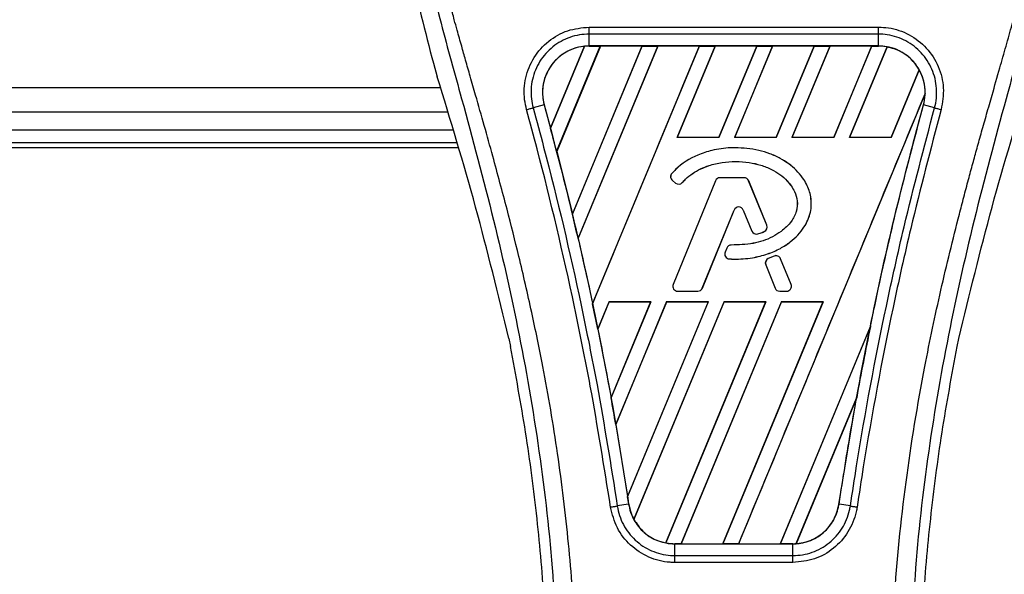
# Model space of a CAD drawing. Header units: millimetres. Extents: x 0 to 420, y 0 to 297.
# Tile 76 of 79: x 343.31 to 348.42, y 233.39 to 236.27. Entities that reach past the tile are written whole.
import ezdxf

# ---------------------------------------------------------------- set-up
doc = ezdxf.new("R2010")
doc.units = ezdxf.units.MM

msp = doc.modelspace()

# ---------------------------------------------------------------- linework, layer by layer
at = {"color": 7, "linetype": 'Continuous', "lineweight": 25}
for p, q in [((346.26544, 236.22885), (347.76587, 236.22885)), ((346.26544, 236.13095), (346.26544, 236.19233)), ((347.76587, 236.19233), (346.26544, 236.19233)), ((347.76587, 236.13095), (347.76587, 236.19233)), ((346.0654, 235.70556), (346.24074, 236.12926)), ((346.24157, 236.12965), (346.06545, 235.70445)), ((346.09707, 235.5848), (346.32324, 236.13083)), ((346.32378, 236.13053), (346.0974, 235.58442)), ((346.53893, 236.13053), (346.17856, 235.26006)), ((346.17859, 235.25899), (346.53972, 236.13083)), ((346.6209, 236.13083), (346.20807, 235.13418)), ((346.20839, 235.1338), (346.62144, 236.13053)), ((347.76587, 236.13095), (346.26544, 236.13095)), ((346.26544, 236.13083), (346.26544, 236.13095)), ((346.26544, 236.13083), (346.32324, 236.13083)), ((346.28358, 234.79385), (346.83738, 236.13083)), ((346.32324, 236.13083), (346.32378, 236.13053)), ((346.53893, 236.13053), (346.32378, 236.13053)), ((346.53972, 236.13083), (346.53893, 236.13053)), ((346.53972, 236.13083), (346.6209, 236.13083)), ((346.62144, 236.13053), (346.6209, 236.13083)), ((346.83658, 236.13053), (346.62144, 236.13053)), ((346.91856, 236.13083), (346.72174, 235.65568)), ((346.72244, 235.65614), (346.9191, 236.13053)), ((346.83738, 236.13083), (346.83658, 236.13053)), ((346.83738, 236.13083), (346.91856, 236.13083)), ((346.9191, 236.13053), (346.91856, 236.13083)), ((347.13424, 236.13053), (346.9191, 236.13053)), ((347.13424, 236.13053), (346.93791, 235.65614)), ((346.93822, 235.65568), (347.13504, 236.13083)), ((347.21622, 236.13083), (347.0194, 235.65568)), ((347.02009, 235.65614), (347.21676, 236.13053)), ((347.13504, 236.13083), (347.13424, 236.13053)), ((347.13504, 236.13083), (347.21622, 236.13083)), ((347.21676, 236.13053), (347.21622, 236.13083)), ((347.4319, 236.13053), (347.21676, 236.13053)), ((347.4319, 236.13053), (347.23557, 235.65614)), ((347.23588, 235.65568), (347.4327, 236.13083)), ((347.51387, 236.13083), (347.31706, 235.65568)), ((347.31775, 235.65614), (347.51441, 236.13053)), ((347.4327, 236.13083), (347.4319, 236.13053)), ((347.4327, 236.13083), (347.51387, 236.13083)), ((347.51441, 236.13053), (347.51387, 236.13083)), ((347.72956, 236.13053), (347.51441, 236.13053)), ((347.72956, 236.13053), (347.53323, 235.65614)), ((347.53354, 235.65568), (347.73035, 236.13083)), ((347.80986, 236.12679), (347.61472, 235.65568)), ((347.61541, 235.65614), (347.81036, 236.12639)), ((347.73035, 236.13083), (347.72956, 236.13053)), ((347.73035, 236.13083), (347.76587, 236.13083)), ((347.76587, 236.13083), (347.76587, 236.13095)), ((345.45852, 236.0412), (345.47845, 235.97157)), ((347.97625, 236.00734), (347.83089, 235.65614)), ((347.8312, 235.65568), (347.97674, 236.00704)), ((345.49562, 235.91318), (335.14066, 235.91318)), ((348.00732, 235.8849), (347.04022, 233.55012)), ((346.03244, 235.82511), (345.97518, 235.81017)), ((346.03288, 235.82523), (346.03244, 235.82511)), ((346.03288, 235.82523), (346.0654, 235.70556)), ((347.99844, 235.82523), (347.99887, 235.82511)), ((348.05613, 235.81017), (347.99887, 235.82511)), ((345.53237, 235.78818), (335.14066, 235.78818)), ((335.14066, 235.6959), (345.55951, 235.6959)), ((346.06545, 235.70445), (346.0654, 235.70556)), ((346.72244, 235.65614), (346.72174, 235.65568)), ((346.93822, 235.65568), (346.72174, 235.65568)), ((346.93791, 235.65614), (346.72244, 235.65614)), ((346.93822, 235.65568), (346.93791, 235.65614)), ((347.02009, 235.65614), (347.0194, 235.65568)), ((347.23588, 235.65568), (347.0194, 235.65568)), ((347.23557, 235.65614), (347.02009, 235.65614)), ((347.23588, 235.65568), (347.23557, 235.65614)), ((347.31775, 235.65614), (347.31706, 235.65568)), ((347.53354, 235.65568), (347.31706, 235.65568)), ((347.53323, 235.65614), (347.31775, 235.65614)), ((347.53354, 235.65568), (347.53323, 235.65614)), ((347.61541, 235.65614), (347.61472, 235.65568)), ((347.8312, 235.65568), (347.61472, 235.65568)), ((347.83089, 235.65614), (347.61541, 235.65614)), ((347.8312, 235.65568), (347.83089, 235.65614)), ((345.57939, 235.62829), (335.14066, 235.62829)), ((345.58674, 235.60329), (335.14066, 235.60329)), ((347.0217, 235.60352), (347.0217, 235.6037)), ((346.0974, 235.58442), (346.09707, 235.5848)), ((346.0974, 235.58442), (346.17856, 235.26006)), ((346.6943, 235.46984), (346.69417, 235.46996)), ((346.94421, 235.44813), (346.94421, 235.4483)), ((347.06919, 235.4483), (346.94421, 235.4483)), ((347.06919, 235.44813), (346.94421, 235.44813)), ((347.06919, 235.44813), (347.06919, 235.4483)), ((346.69711, 235.43398), (346.697, 235.43385)), ((346.697, 235.43385), (346.71334, 235.42022)), ((346.69711, 235.43398), (346.71345, 235.42035)), ((346.92077, 235.43256), (346.70117, 234.89469)), ((346.92093, 235.43249), (346.70133, 234.89463)), ((346.71345, 235.42035), (346.71334, 235.42022)), ((346.74852, 235.42316), (346.74865, 235.42304)), ((346.92093, 235.43249), (346.92077, 235.43256)), ((347.09247, 235.43249), (347.09263, 235.43256)), ((347.18675, 235.20156), (347.09247, 235.43249)), ((347.18692, 235.20162), (347.09263, 235.43256)), ((346.17859, 235.25899), (346.17856, 235.26006)), ((346.8522, 234.87562), (347.01755, 235.28063)), ((346.85236, 234.87556), (347.01772, 235.28056)), ((347.01755, 235.28063), (347.01772, 235.28056)), ((347.06475, 235.28063), (347.06458, 235.28056)), ((347.06458, 235.28056), (347.10914, 235.17144)), ((347.06475, 235.28063), (347.1093, 235.1715)), ((347.18675, 235.20156), (347.18692, 235.20162)), ((346.20839, 235.1338), (346.20807, 235.13418)), ((347.1093, 235.1715), (347.10914, 235.17144)), ((347.1399, 235.15696), (347.13995, 235.15679)), ((347.17305, 235.16881), (347.17312, 235.16865)), ((346.97929, 235.08346), (346.97035, 235.06212)), ((346.97945, 235.0834), (346.97052, 235.06205)), ((346.97945, 235.0834), (346.97929, 235.08346)), ((347.00262, 235.09883), (347.00262, 235.099)), ((346.97052, 235.06205), (346.97035, 235.06212)), ((346.99225, 235.02725), (346.99223, 235.02708)), ((347.22423, 235.04205), (347.1941, 235.02911)), ((347.19417, 235.02894), (347.1941, 235.02911)), ((347.2243, 235.04189), (347.19417, 235.02894)), ((347.2243, 235.04189), (347.22423, 235.04205)), ((347.25749, 235.02829), (347.25766, 235.02836)), ((347.31207, 234.89463), (347.25749, 235.02829)), ((347.31223, 234.89469), (347.25766, 235.02836)), ((347.18081, 234.99635), (347.18065, 234.99628)), ((347.18065, 234.99628), (347.22994, 234.87556)), ((347.18081, 234.99635), (347.2301, 234.87562)), ((346.70133, 234.89463), (346.70117, 234.89469)), ((346.8522, 234.87562), (346.85236, 234.87556)), ((347.2301, 234.87562), (347.22994, 234.87556)), ((347.31207, 234.89463), (347.31223, 234.89469)), ((346.72461, 234.85999), (346.82893, 234.85999)), ((346.72461, 234.85999), (346.72461, 234.85981)), ((346.72461, 234.85981), (346.82893, 234.85981)), ((346.82893, 234.85999), (346.82893, 234.85981)), ((347.25338, 234.85999), (347.25338, 234.85981)), ((347.25338, 234.85999), (347.28879, 234.85999)), ((347.25338, 234.85981), (347.28879, 234.85981)), ((347.28879, 234.85999), (347.28879, 234.85981)), ((346.28358, 234.79385), (346.28357, 234.79499)), ((346.36966, 234.80568), (346.31067, 234.66327)), ((346.31099, 234.66284), (346.36996, 234.80523)), ((346.36966, 234.80568), (346.58614, 234.80568)), ((346.36966, 234.80568), (346.36996, 234.80523)), ((346.36996, 234.80523), (346.58547, 234.80523)), ((346.37941, 234.30659), (346.58614, 234.80568)), ((346.58547, 234.80523), (346.37942, 234.30791)), ((346.66732, 234.80568), (346.4038, 234.16948)), ((346.40415, 234.16897), (346.66762, 234.80523)), ((346.46482, 233.79418), (346.8838, 234.80568)), ((346.88313, 234.80523), (346.46487, 233.79585)), ((346.96498, 234.80568), (346.4972, 233.67636)), ((346.49774, 233.67603), (346.96528, 234.80523)), ((346.58547, 234.80523), (346.58614, 234.80568)), ((347.18079, 234.80523), (346.6627, 233.55502)), ((346.66323, 233.55458), (347.18146, 234.80568)), ((346.66732, 234.80568), (346.8838, 234.80568)), ((346.66732, 234.80568), (346.66762, 234.80523)), ((346.66762, 234.80523), (346.88313, 234.80523)), ((347.26264, 234.80568), (346.74257, 233.55012)), ((346.74342, 233.55045), (347.26294, 234.80523)), ((346.88313, 234.80523), (346.8838, 234.80568)), ((347.47844, 234.80523), (346.95847, 233.55045)), ((346.95904, 233.55012), (347.47911, 234.80568)), ((346.96498, 234.80568), (347.18146, 234.80568)), ((346.96498, 234.80568), (346.96528, 234.80523)), ((346.96528, 234.80523), (347.18079, 234.80523)), ((347.18079, 234.80523), (347.18146, 234.80568)), ((347.26264, 234.80568), (347.47911, 234.80568)), ((347.26264, 234.80568), (347.26294, 234.80523)), ((347.26294, 234.80523), (347.47844, 234.80523)), ((347.47844, 234.80523), (347.47911, 234.80568)), ((347.72343, 234.6781), (347.25612, 233.55045)), ((347.2567, 233.55012), (347.72341, 234.67686)), ((346.31099, 234.66284), (346.31067, 234.66327)), ((346.31099, 234.66284), (346.37942, 234.30791)), ((345.84913, 234.61494), (345.85793, 234.57316)), ((348.17339, 234.57316), (348.18218, 234.61494)), ((346.37941, 234.30659), (346.37942, 234.30791)), ((347.65244, 234.30953), (347.33811, 233.55066)), ((347.33898, 233.55106), (347.65157, 234.30612)), ((347.56045, 233.75601), (347.65157, 234.30612)), ((346.40415, 234.16897), (346.4038, 234.16948)), ((346.40415, 234.16897), (346.46487, 233.79585)), ((346.47043, 233.75595), (346.41169, 233.74631)), ((346.47057, 233.75597), (346.47043, 233.75595)), ((347.56045, 233.75601), (347.56089, 233.75595)), ((347.61962, 233.74631), (347.56089, 233.75595)), ((346.70941, 233.55012), (346.70941, 233.55001)), ((346.74257, 233.55012), (346.70941, 233.55012)), ((346.70941, 233.48959), (346.70941, 233.55001)), ((346.70941, 233.55001), (347.3219, 233.55001)), ((346.74257, 233.55012), (346.74342, 233.55045)), ((346.74342, 233.55045), (346.95847, 233.55045)), ((346.95847, 233.55045), (346.95904, 233.55012)), ((347.04022, 233.55012), (346.95904, 233.55012)), ((347.04022, 233.55012), (347.04108, 233.55045)), ((347.04108, 233.55045), (347.25612, 233.55045)), ((347.25612, 233.55045), (347.2567, 233.55012)), ((347.3219, 233.55012), (347.2567, 233.55012)), ((347.3219, 233.55012), (347.3219, 233.55001)), ((347.3219, 233.48959), (347.3219, 233.55001)), ((346.70941, 233.48959), (347.3219, 233.48959)), ((347.3219, 233.45367), (346.70941, 233.45367))]:
    msp.add_line(p, q, dxfattribs=at)
for centre, radius, start, end in [((346.26544, 235.88934), 0.24149, 90, 95.67248), ((347.76587, 235.88934), 0.24149, 79.50442, 90), ((347.76587, 235.88934), 0.24149, 358.9448, 29.16926), ((329.15379, 231.17194), 17.50851, 14.59831, 15.003317), ((346.71321, 235.45328), 0.02531, 138.8059, 230.16689), ((346.71321, 235.45328), 0.02514, 138.8059, 230.16689), ((346.94421, 235.42299), 0.02531, 90, 157.79071), ((346.94421, 235.42299), 0.02514, 90, 157.79071), ((347.06919, 235.42299), 0.02531, 22.20929, 90), ((347.06919, 235.42299), 0.02514, 22.20929, 90), ((346.72955, 235.43965), 0.02531, 230.16689, 318.97709), ((346.72955, 235.43965), 0.02514, 230.16689, 318.97709), ((347.04115, 235.27099), 0.02549, 22.20926, 157.79071), ((347.04115, 235.27099), 0.02531, 22.20926, 157.79071), ((329.15379, 231.17194), 17.50851, 13.079561, 13.499245), ((347.16348, 235.19205), 0.02514, 292.3787, 22.20929), ((347.16348, 235.19205), 0.02531, 292.3787, 22.20929), ((347.13257, 235.181), 0.02531, 202.20926, 286.93498), ((347.13257, 235.181), 0.02514, 202.20926, 286.93498), ((347.00264, 235.07369), 0.02531, 90.035, 157.29049), ((347.00264, 235.07369), 0.02514, 90.035, 157.29049), ((346.9937, 235.05235), 0.02531, 157.29049, 266.67135), ((346.9937, 235.05235), 0.02514, 157.29049, 266.67135), ((347.20409, 235.00585), 0.02531, 113.24584, 202.20927), ((347.20409, 235.00585), 0.02514, 113.24584, 202.20927), ((347.23422, 235.01879), 0.02531, 22.20926, 113.24584), ((347.23422, 235.01879), 0.02514, 22.20926, 113.24584), ((346.72461, 234.88512), 0.02531, 157.79071, 270), ((346.72461, 234.88512), 0.02514, 157.79071, 270), ((346.82893, 234.88512), 0.02514, 270, 337.79071), ((346.82893, 234.88512), 0.02531, 270, 337.79071), ((347.25338, 234.88512), 0.02531, 202.20927, 270), ((347.25338, 234.88512), 0.02514, 202.20927, 270), ((347.28879, 234.88512), 0.02531, 270, 22.20926), ((347.28879, 234.88512), 0.02514, 270, 22.20926), ((329.15379, 231.17194), 17.50851, 11.50231, 11.938732), ((364.87752, 231.17194), 17.50851, 168.452296, 169.676611), ((329.15379, 231.17194), 17.50851, 9.857872, 10.313596), ((329.15379, 231.17194), 17.50851, 8.487123, 8.613574), ((346.70941, 233.79161), 0.24149, 188.48712, 208.50561), ((346.70941, 233.79161), 0.24149, 258.97515, 270), ((347.3219, 233.79161), 0.24149, 270, 273.84823)]:
    msp.add_arc(centre, radius, start, end, dxfattribs=at)
for centre, major_axis, start_param, end_param in [((346.44927, 235.8132), (0.36768, -0.1523), 2.4758381, 2.4783482), ((347.63261, 235.94454), (0.26653, -0.1104), 1.2366218, 1.2388756), ((347.86847, 235.84684), (0.20523, -0.08501), 1.3956244, 1.3981763), ((347.54794, 235.97961), (0.43589, -0.18055), 0.2126997, 0.2177966), ((359.38769, 233.4459), (10.9805, -4.54827), 3.4705541, 3.4706731), ((380.92953, 224.52298), (32.10646, -13.29893), 3.2646071, 3.2647237), ((313.756, 237.54991), (30.79793, -12.75692), 0.3187494, 0.3188063), ((346.60748, 233.83383), (0.20388, -0.08445), 4.5226294, 4.5255134), ((346.84334, 233.73614), (0.26788, -0.11096), 4.3691473, 4.3715621), ((347.14018, 233.86688), (0.36347, -0.15055), 5.5949939, 5.5976427)]:
    msp.add_ellipse(centre, major_axis=major_axis, ratio=0.8660474, start_param=start_param, end_param=end_param, dxfattribs=at)
for points, knots in [([(345.67291, 238.20981), (345.65797, 238.18803), (345.61272, 238.12209), (345.53817, 237.99607), (345.46046, 237.82685), (345.4008, 237.64209), (345.35966, 237.42642), (345.3456, 237.18103), (345.36343, 236.9119), (345.41227, 236.6001), (345.49524, 236.24863), (345.6271, 235.77924), (345.77441, 235.2291), (345.91635, 234.59368), (346.02321, 233.95188), (346.09138, 233.30498), (346.09916, 232.87207), (346.10305, 232.65568)], [0, 0, 0, 0, 0.01713148, 0.05187885, 0.08678877, 0.12161717, 0.15673053, 0.20338813, 0.25034812, 0.29727092, 0.36741646, 0.43767728, 0.5502447, 0.66284727, 0.77534658, 0.88770737, 1, 1, 1, 1]), ([(346.20267, 232.65237), (346.20074, 232.79906), (346.19681, 233.09887), (346.16173, 233.55458), (346.10655, 234.01439), (346.03827, 234.41378), (345.96815, 234.75387), (345.9059, 235.02536), (345.83785, 235.29508), (345.76276, 235.57386), (345.69814, 235.80326), (345.65049, 235.96936), (345.62641, 236.05392), (345.60377, 236.13366), (345.58415, 236.20315), (345.56487, 236.27272), (345.54771, 236.33777), (345.53001, 236.40703), (345.51374, 236.47361), (345.49885, 236.5375), (345.48536, 236.59867), (345.46296, 236.70706), (345.4367, 236.85843), (345.4143, 237.05829), (345.4082, 237.25338), (345.42035, 237.44768), (345.45414, 237.6376), (345.50875, 237.82149), (345.58273, 237.99357), (345.64764, 238.11008), (345.69273, 238.18298), (345.70894, 238.2079), (345.71677, 238.21995)], [0, 0, 0, 0, 0.0757702, 0.1548571, 0.2359051, 0.3148505, 0.3639911, 0.4151955, 0.4586591, 0.5076202, 0.5642678, 0.5817192, 0.5968623, 0.6096795, 0.624536, 0.6341631, 0.6469813, 0.6592987, 0.6711121, 0.6824202, 0.6932232, 0.7035232, 0.739704, 0.7727671, 0.8079075, 0.8413785, 0.8748477, 0.9102013, 0.9450667, 0.9801292, 0.9903909, 1, 1, 1, 1]), ([(347.82865, 232.65237), (347.83226, 232.85573), (347.83947, 233.26238), (347.90238, 233.86948), (347.98919, 234.40337), (348.08712, 234.86584), (348.15804, 235.15747), (348.20774, 235.34824), (348.23103, 235.43576), (348.25396, 235.52013), (348.27676, 235.60267), (348.30067, 235.68815), (348.32664, 235.78006), (348.35824, 235.89057), (348.39184, 236.00786), (348.42656, 236.13029), (348.46017, 236.24876), (348.49474, 236.37965), (348.52848, 236.51781), (348.5685, 236.70266), (348.60549, 236.92511), (348.62522, 237.1897), (348.61613, 237.3938), (348.59451, 237.54037), (348.57523, 237.63397), (348.55038, 237.72796), (348.52101, 237.81741), (348.48633, 237.90555), (348.44794, 237.98966), (348.40619, 238.07039), (348.36105, 238.14772), (348.33039, 238.19469), (348.3139, 238.21995)], [0, 0, 0, 0, 0.1050162, 0.2100001, 0.3148093, 0.3841756, 0.4540228, 0.4697491, 0.4859574, 0.5007826, 0.5148922, 0.5301685, 0.5466097, 0.5642069, 0.5895177, 0.6096146, 0.6299353, 0.6531323, 0.6795668, 0.7034488, 0.7509822, 0.7962784, 0.8412589, 0.8577085, 0.8747396, 0.8922462, 0.9101144, 0.9261934, 0.9450023, 0.962977, 0.9800887, 1, 1, 1, 1]), ([(348.3584, 238.20982), (348.37334, 238.18804), (348.41859, 238.1221), (348.49315, 237.99607), (348.57085, 237.82685), (348.63051, 237.64209), (348.67165, 237.42642), (348.68571, 237.18103), (348.66788, 236.9119), (348.61904, 236.6001), (348.53607, 236.24863), (348.40421, 235.77924), (348.2569, 235.2291), (348.11497, 234.59368), (348.00811, 233.95188), (347.93993, 233.30498), (347.93215, 232.87207), (347.92827, 232.65568)], [0, 0, 0, 0, 0.01713512, 0.05188236, 0.08679215, 0.12162042, 0.15673365, 0.20339108, 0.2503509, 0.29727352, 0.3674188, 0.43767936, 0.55024637, 0.66284852, 0.77534741, 0.88770778, 1, 1, 1, 1]), ([(345.27086, 237.03829), (345.27638, 236.96055), (345.28837, 236.79162), (345.34946, 236.45774), (345.41557, 236.20527), (345.45852, 236.0412)], [0, 0, 0, 0, 0.2298708, 0.4995214, 1, 1, 1, 1]), ([(345.94119, 235.80101), (345.93735, 235.81807), (345.92516, 235.87214), (345.93142, 235.96733), (345.97508, 236.07411), (346.05173, 236.15964), (346.15221, 236.21767), (346.22771, 236.22513), (346.26544, 236.22885)], [0, 0, 0, 0, 0.0848238, 0.2686633, 0.4522096, 0.6351901, 0.8176699, 1, 1, 1, 1]), ([(347.76587, 236.22885), (347.7828, 236.22807), (347.83743, 236.22555), (347.92693, 236.19466), (348.01825, 236.12413), (348.08038, 236.02699), (348.10958, 235.91396), (348.09661, 235.83866), (348.09012, 235.80103)], [0, 0, 0, 0, 0.0821547, 0.26514, 0.4486711, 0.632499, 0.8163009, 1, 1, 1, 1]), ([(346.26544, 236.19233), (346.26544, 236.19233), (346.23191, 236.19233), (346.16426, 236.18086), (346.07449, 236.13115), (346.00586, 236.05435), (345.96631, 235.95897), (345.9616, 235.87405), (345.97104, 235.82525), (345.97518, 235.81017), (345.97518, 235.81017)], [0, 0, 0, 0, 0.0000054, 0.1821036, 0.3644363, 0.5473941, 0.7310397, 0.9150665, 0.9999946, 1, 1, 1, 1]), ([(348.05613, 235.81017), (348.05613, 235.81017), (348.0651, 235.84283), (348.07201, 235.91174), (348.0476, 236.01224), (347.99135, 236.09905), (347.90975, 236.16217), (347.82977, 236.18866), (347.78098, 236.19233), (347.76587, 236.19233), (347.76587, 236.19233)], [0, 0, 0, 0, 0.0000054, 0.1839433, 0.3678851, 0.5517436, 0.7351758, 0.9179546, 0.9999946, 1, 1, 1, 1]), ([(346.24074, 236.12926), (346.23814, 236.12896), (346.20872, 236.12562), (346.15353, 236.10817), (346.09565, 236.06495), (346.05211, 236.00839), (346.02532, 235.94136), (346.02166, 235.87425), (346.03028, 235.83656), (346.03288, 235.82523)], [0, 0, 0, 0, 0.0188532, 0.212821, 0.4068166, 0.5283578, 0.7224596, 0.9165622, 1, 1, 1, 1]), ([(346.26544, 236.13095), (346.24681, 236.1297), (346.2097, 236.12722), (346.15703, 236.1075), (346.11013, 236.07727), (346.07142, 236.03691), (346.04285, 235.98884), (346.02619, 235.93555), (346.02126, 235.87959), (346.02872, 235.84323), (346.03244, 235.82511)], [0, 0, 0, 0, 0.1256962, 0.2503257, 0.3752801, 0.5004409, 0.6251501, 0.7500378, 0.8754735, 1, 1, 1, 1]), ([(346.83658, 236.13053), (346.74448, 235.90797), (346.56024, 235.46279), (346.3758, 235.01761), (346.28357, 234.79499)], [0, 0, 0, 0, 0.499922, 1, 1, 1, 1]), ([(347.99887, 235.82511), (348.00261, 235.84334), (348.00986, 235.87867), (348.00543, 235.93286), (347.99461, 235.96972), (347.97884, 236.00521), (347.95827, 236.03889), (347.91992, 236.07822), (347.87329, 236.10799), (347.82097, 236.12733), (347.78412, 236.12975), (347.76587, 236.13095)], [0, 0, 0, 0, 0.1252996, 0.2427415, 0.3633756, 0.383202, 0.5053593, 0.6278262, 0.7514156, 0.8768992, 1, 1, 1, 1]), ([(347.97625, 236.00734), (347.97573, 236.00826), (347.96686, 236.0239), (347.9401, 236.0603), (347.88511, 236.10521), (347.83464, 236.11951), (347.81036, 236.12639)], [0, 0, 0, 0, 0.015125, 0.2568329, 0.6424132, 1, 1, 1, 1]), ([(345.84913, 234.61494), (345.79397, 234.84252), (345.68357, 235.29805), (345.54686, 235.74694), (345.47845, 235.97157)], [0, 0, 0, 0, 0.4995966, 1, 1, 1, 1]), ([(348.18218, 234.61494), (348.23734, 234.84252), (348.34774, 235.29805), (348.48445, 235.74694), (348.55286, 235.97157)], [0, 0, 0, 0, 0.4995966, 1, 1, 1, 1]), ([(347.04108, 233.55045), (347.20199, 233.93916), (347.52383, 234.71665), (347.84595, 235.49408), (348.00702, 235.88282)], [0, 0, 0, 0, 0.4999621, 1, 1, 1, 1]), ([(347.99844, 235.82523), (348.0007, 235.83451), (348.00531, 235.85344), (348.00644, 235.8729), (348.00702, 235.88282)], [0, 0, 0, 0, 0.4902101, 1, 1, 1, 1]), ([(346.37672, 233.74088), (346.34335, 233.94994), (346.2879, 234.29738), (346.16342, 234.91723), (346.05107, 235.39503), (345.95952, 235.73331), (345.94119, 235.80101)], [0, 0, 0, 0, 0.3014378, 0.5009532, 0.9001401, 1, 1, 1, 1]), ([(345.97518, 235.81017), (345.99355, 235.74238), (346.08538, 235.40352), (346.19793, 234.92484), (346.32267, 234.30385), (346.37825, 233.95576), (346.41169, 233.74631)], [0, 0, 0, 0, 0.099838, 0.49902568, 0.69855338, 1, 1, 1, 1]), ([(346.03244, 235.82511), (346.07786, 235.6546), (346.16864, 235.31375), (346.2863, 234.7914), (346.38889, 234.27235), (346.4439, 233.92396), (346.47043, 233.75595)], [0, 0, 0, 0, 0.2501192, 0.5000009, 0.7588831, 1, 1, 1, 1]), ([(347.56089, 233.75595), (347.58173, 233.88939), (347.62467, 234.16421), (347.70244, 234.58015), (347.79169, 235.00253), (347.88981, 235.41845), (347.96295, 235.69116), (347.99887, 235.82511)], [0, 0, 0, 0, 0.1914703, 0.3943123, 0.5997554, 0.8034134, 1, 1, 1, 1]), ([(347.61962, 233.74631), (347.63024, 233.8157), (347.68335, 234.1627), (347.77436, 234.6459), (347.91186, 235.26424), (348.00193, 235.60508), (348.05613, 235.81017)], [0, 0, 0, 0, 0.0997807, 0.4989834, 0.6985248, 1, 1, 1, 1]), ([(348.09012, 235.80103), (348.03606, 235.59627), (347.94623, 235.25601), (347.80899, 234.63879), (347.71818, 234.1565), (347.66519, 233.81016), (347.65459, 233.7409)], [0, 0, 0, 0, 0.30152184, 0.50104725, 0.90023015, 1, 1, 1, 1]), ([(347.72343, 234.6781), (347.73167, 234.71793), (347.7756, 234.93031), (347.86237, 235.31401), (347.95307, 235.65477), (347.99844, 235.82523)], [0, 0, 0, 0, 0.1034032, 0.5514873, 1, 1, 1, 1]), ([(348.05613, 235.81017), (348.05849, 235.80955), (348.0632, 235.80832), (348.07164, 235.80606), (348.08069, 235.80361), (348.08698, 235.80189), (348.09012, 235.80103)], [0, 0, 0, 0, 0.24999993, 0.4999999, 0.74999993, 1, 1, 1, 1]), ([(347.0217, 235.6037), (347.01369, 235.60357), (346.97355, 235.60295), (346.9079, 235.59318), (346.80945, 235.56108), (346.73829, 235.51757), (346.70069, 235.477), (346.69417, 235.46996)], [0, 0, 0, 0, 0.0660982, 0.3316094, 0.5433398, 0.9207225, 1, 1, 1, 1]), ([(347.0217, 235.60352), (347.01369, 235.6034), (346.97355, 235.60277), (346.90791, 235.59301), (346.80949, 235.5609), (346.73838, 235.51742), (346.70081, 235.47687), (346.6943, 235.46984)], [0, 0, 0, 0, 0.0661253, 0.3317462, 0.54347, 0.9208325, 1, 1, 1, 1]), ([(346.99223, 235.02708), (347.00023, 235.02672), (347.04032, 235.02491), (347.10755, 235.02996), (347.18852, 235.05003), (347.25442, 235.0785), (347.3071, 235.11209), (347.3481, 235.14948), (347.38714, 235.19898), (347.41799, 235.266), (347.41907, 235.34601), (347.39848, 235.40611), (347.37096, 235.45159), (347.32905, 235.5008), (347.2703, 235.54321), (347.20259, 235.57359), (347.12467, 235.59764), (347.06321, 235.60126), (347.0217, 235.6037)], [0, 0, 0, 0, 0.021651, 0.1085822, 0.1811552, 0.2464173, 0.3019198, 0.3494146, 0.3957935, 0.4720432, 0.5441891, 0.6064225, 0.6414501, 0.6875664, 0.7804759, 0.8342843, 0.8880657, 1, 1, 1, 1]), ([(346.99225, 235.02725), (347.00024, 235.02689), (347.04034, 235.02508), (347.10755, 235.03014), (347.18849, 235.05021), (347.25436, 235.07866), (347.30701, 235.11224), (347.34798, 235.14962), (347.387, 235.19909), (347.41782, 235.26606), (347.41889, 235.346), (347.39831, 235.40605), (347.37081, 235.4515), (347.32892, 235.50068), (347.2702, 235.54307), (347.20253, 235.57343), (347.12464, 235.59747), (347.0632, 235.60108), (347.0217, 235.60352)], [0, 0, 0, 0, 0.0216619, 0.108637, 0.181216, 0.246481, 0.3019802, 0.3494719, 0.3958446, 0.4720735, 0.5441975, 0.6064107, 0.6414308, 0.6875449, 0.7804497, 0.8342603, 0.8880438, 1, 1, 1, 1]), ([(346.74852, 235.42316), (346.75396, 235.42904), (346.78087, 235.45812), (346.82844, 235.48863), (346.89391, 235.51469), (346.97776, 235.53417), (347.06966, 235.5334), (347.15481, 235.51484), (347.22414, 235.48789), (347.28777, 235.44314), (347.33049, 235.38226), (347.34773, 235.32714), (347.34234, 235.27183), (347.31388, 235.21526), (347.26713, 235.17288), (347.20178, 235.13037), (347.11357, 235.10246), (347.04039, 235.10007), (347.00262, 235.09883)], [0, 0, 0, 0, 0.0204778, 0.1012315, 0.1411417, 0.200522, 0.3202369, 0.3720725, 0.4227171, 0.509806, 0.5661201, 0.61013, 0.6545191, 0.7046271, 0.7684678, 0.8132113, 0.9036005, 1, 1, 1, 1]), ([(346.74865, 235.42304), (346.75409, 235.42892), (346.78099, 235.45799), (346.82854, 235.48849), (346.89398, 235.51453), (346.9778, 235.534), (347.06967, 235.53323), (347.15477, 235.51467), (347.22406, 235.48773), (347.28765, 235.44301), (347.33033, 235.38218), (347.34755, 235.32712), (347.34217, 235.27188), (347.31373, 235.21536), (347.26702, 235.17302), (347.20172, 235.13054), (347.11353, 235.10264), (347.04038, 235.10024), (347.00262, 235.099)], [0, 0, 0, 0, 0.02048996, 0.10125048, 0.14116394, 0.20055634, 0.32029537, 0.37213253, 0.42278108, 0.50986835, 0.56615956, 0.61014415, 0.65450811, 0.70459536, 0.76841991, 0.8131655, 0.90355907, 1, 1, 1, 1]), ([(346.20839, 235.1338), (346.23382, 235.02183), (346.25944, 234.90902), (346.28339, 234.79584), (346.28357, 234.79499)], [0, 0, 0, 0, 0.9924846, 1, 1, 1, 1]), ([(347.1399, 235.15696), (347.14371, 235.15816), (347.15122, 235.16053), (347.16227, 235.16449), (347.16946, 235.16737), (347.17305, 235.16881)], [0, 0, 0, 0, 0.3407852, 0.6702324, 1, 1, 1, 1]), ([(347.13995, 235.15679), (347.14376, 235.15799), (347.15127, 235.16036), (347.16233, 235.16432), (347.16952, 235.16721), (347.17312, 235.16865)], [0, 0, 0, 0, 0.3406248, 0.6701521, 1, 1, 1, 1]), ([(346.05055, 232.78664), (346.04641, 232.93591), (346.03813, 233.23446), (345.9983, 233.68208), (345.94008, 234.12891), (345.88531, 234.42508), (345.85793, 234.57316)], [0, 0, 0, 0, 0.2489383, 0.4978797, 0.7489316, 1, 1, 1, 1]), ([(347.98076, 232.78664), (347.9849, 232.93591), (347.99318, 233.23446), (348.03302, 233.68208), (348.09124, 234.12891), (348.146, 234.42508), (348.17339, 234.57316)], [0, 0, 0, 0, 0.2489383, 0.49787971, 0.74893157, 1, 1, 1, 1]), ([(346.47043, 233.75595), (346.4776, 233.72801), (346.49195, 233.67217), (346.5487, 233.60511), (346.6234, 233.55892), (346.68074, 233.55298), (346.70941, 233.55001)], [0, 0, 0, 0, 0.2501533, 0.5000796, 0.7500263, 1, 1, 1, 1]), ([(347.3219, 233.55001), (347.35059, 233.55299), (347.40794, 233.55892), (347.48266, 233.60515), (347.53938, 233.6722), (347.55372, 233.72803), (347.56089, 233.75595)], [0, 0, 0, 0, 0.2501277, 0.5000437, 0.7500008, 1, 1, 1, 1]), ([(347.33898, 233.55106), (347.34381, 233.55149), (347.37551, 233.55435), (347.42313, 233.5694), (347.48301, 233.60801), (347.53079, 233.66221), (347.55401, 233.7185), (347.55951, 233.75056), (347.56045, 233.75601)], [0, 0, 0, 0, 0.0447354, 0.2940664, 0.450088, 0.6994802, 0.9488717, 1, 1, 1, 1]), ([(346.70941, 233.45367), (346.7012, 233.45386), (346.65536, 233.45492), (346.57236, 233.47591), (346.47668, 233.53891), (346.40445, 233.63015), (346.38597, 233.70397), (346.37672, 233.74088)], [0, 0, 0, 0, 0.0516553, 0.2885366, 0.525578, 0.7627924, 1, 1, 1, 1]), ([(346.41169, 233.74631), (346.41169, 233.74631), (346.41668, 233.71295), (346.43813, 233.6474), (346.50086, 233.5657), (346.58699, 233.50931), (346.66109, 233.49107), (346.70207, 233.48959), (346.70941, 233.48959), (346.70941, 233.48959)], [0, 0, 0, 0, 0.000007, 0.2373557, 0.474586, 0.7115755, 0.9483527, 0.999993, 1, 1, 1, 1]), ([(347.3219, 233.48959), (347.3219, 233.48959), (347.35553, 233.48959), (347.42336, 233.50109), (347.51328, 233.55093), (347.58181, 233.6277), (347.61094, 233.69842), (347.61852, 233.73892), (347.61962, 233.74631), (347.61962, 233.74631)], [0, 0, 0, 0, 0.000007, 0.2366161, 0.473319, 0.710219, 0.9474036, 0.999993, 1, 1, 1, 1]), ([(347.65459, 233.7409), (347.65317, 233.73267), (347.64535, 233.68731), (347.61229, 233.60818), (347.53598, 233.52283), (347.43529, 233.46483), (347.35969, 233.45739), (347.3219, 233.45367)], [0, 0, 0, 0, 0.0525494, 0.2896487, 0.5265345, 0.7632925, 1, 1, 1, 1]), ([(347.61962, 233.74631), (347.62204, 233.74592), (347.62688, 233.74514), (347.63556, 233.74378), (347.64488, 233.74235), (347.65135, 233.74139), (347.65459, 233.7409)], [0, 0, 0, 0, 0.25, 0.5, 0.75, 1, 1, 1, 1]), ([(346.49774, 233.67603), (346.51211, 233.65477), (346.54169, 233.61101), (346.60243, 233.5712), (346.64562, 233.5596), (346.6627, 233.55502)], [0, 0, 0, 0, 0.363513, 0.7482845, 1, 1, 1, 1])]:
    msp.add_open_spline(points, degree=3, knots=knots, dxfattribs=at)
for points in [[(346.26544, 236.19233), (346.26544, 236.19488), (346.26544, 236.19997), (346.26544, 236.20907), (346.26544, 236.21879), (346.26544, 236.2255), (346.26544, 236.22885)], [(347.76587, 236.19233), (347.76587, 236.19488), (347.76587, 236.19997), (347.76587, 236.20907), (347.76587, 236.21879), (347.76587, 236.2255), (347.76587, 236.22885)], [(345.94119, 235.80101), (345.94434, 235.80187), (345.95063, 235.8036), (345.95968, 235.80605), (345.96812, 235.80831), (345.97282, 235.80955), (345.97518, 235.81017)], [(346.37672, 233.74088), (346.37996, 233.74137), (346.38644, 233.74234), (346.39575, 233.74377), (346.40444, 233.74514), (346.40927, 233.74592), (346.41169, 233.74631)], [(346.70941, 233.45367), (346.70941, 233.45698), (346.70941, 233.46361), (346.70941, 233.47317), (346.70941, 233.4821), (346.70941, 233.48709), (346.70941, 233.48959)], [(347.3219, 233.45367), (347.3219, 233.45698), (347.3219, 233.46361), (347.3219, 233.47317), (347.3219, 233.4821), (347.3219, 233.48709), (347.3219, 233.48959)]]:
    msp.add_open_spline(points, degree=3, dxfattribs=at)

doc.saveas('drawing.dxf')
